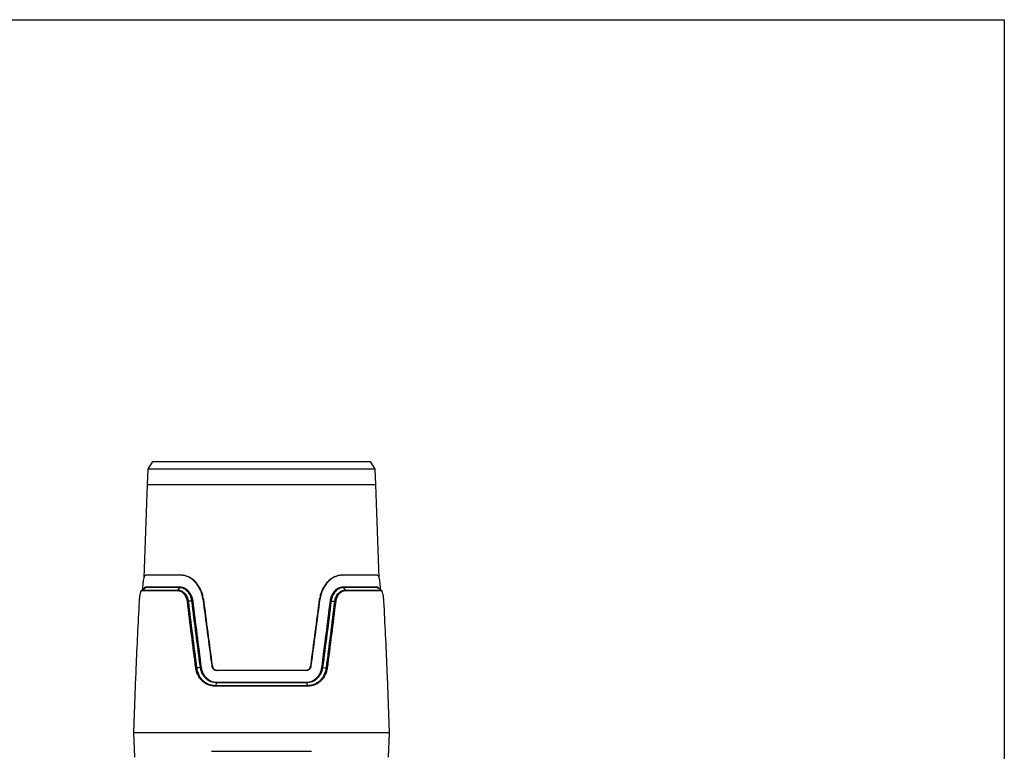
# Model space of a CAD drawing. Header units: millimetres. Extents: x 10 to 272, y 6 to 208.
# Tile 23 of 23: x 141 to 270, y 112 to 208. Entities that reach past the tile are written whole.
import ezdxf

# ---------------------------------------------------------------- set-up
doc = ezdxf.new("R2010")
doc.units = ezdxf.units.MM

msp = doc.modelspace()

# ---------------------------------------------------------------- linework, layer by layer
at = {"color": 7, "linetype": 'Continuous', "lineweight": 25}
for p, q in [((10.088, 207.692), (270.088, 207.692)), ((270.088, 207.692), (270.088, 7.692)), ((157.764, 148.714), (157.677, 146.713)), ((158.4, 149.713), (157.764, 148.714)), ((187.595, 148.714), (157.764, 148.714)), ((158.4, 149.713), (186.959, 149.713)), ((187.595, 148.714), (186.959, 149.713)), ((187.682, 146.713), (187.595, 148.714)), ((157.677, 146.713), (157.248, 134.454)), ((188.11, 134.462), (187.682, 146.713)), ((162.051, 134.813), (157.541, 134.813)), ((162.116, 134.813), (162.051, 134.813)), ((183.243, 134.813), (183.308, 134.813)), ((187.818, 134.813), (183.308, 134.813)), ((157.034, 132.849), (157.445, 133.179)), ((161.969, 133.179), (157.445, 133.179)), ((157.491, 133.273), (162.002, 133.273)), ((161.969, 133.179), (161.681, 132.849)), ((183.357, 133.273), (187.868, 133.273)), ((183.389, 133.179), (183.678, 132.849)), ((187.914, 133.179), (183.389, 133.179)), ((187.914, 133.179), (188.325, 132.849)), ((156.97, 132.822), (156.933, 132.793)), ((161.648, 132.755), (156.988, 132.755)), ((157.034, 132.849), (161.681, 132.849)), ((183.678, 132.849), (188.325, 132.849)), ((188.371, 132.755), (183.711, 132.755)), ((163.545, 131.412), (163.065, 131.375)), ((165.06, 131.682), (164.997, 131.682)), ((180.299, 131.682), (180.362, 131.682)), ((166.216, 122.939), (166.152, 122.939)), ((179.143, 122.939), (179.207, 122.939)), ((180.69, 122.673), (181.185, 122.632)), ((156.171, 121.544), (155.912, 114.138)), ((156.214, 122.618), (156.214, 122.618)), ((178.53, 122.313), (166.828, 122.313)), ((189.145, 122.619), (189.145, 122.619)), ((189.447, 114.138), (189.187, 121.593)), ((178.73, 120.255), (166.629, 120.255)), ((166.801, 120.679), (166.647, 120.349)), ((166.647, 120.349), (178.712, 120.349)), ((178.558, 120.679), (166.801, 120.679)), ((166.819, 120.773), (178.539, 120.773)), ((178.558, 120.679), (178.712, 120.349)), ((155.912, 114.138), (156.023, 110.945)), ((168.908, 114.138), (155.912, 114.138)), ((189.447, 114.138), (155.912, 114.138)), ((189.447, 114.138), (168.908, 114.138)), ((189.334, 110.911), (189.447, 114.138)), ((166.113, 111.696), (179.246, 111.696))]:
    msp.add_line(p, q, dxfattribs=at)
at = {"color": 8, "linetype": 'Continuous', "lineweight": 25}
msp.add_line((157.677, 146.713), (187.682, 146.713), dxfattribs=at)
at = {"color": 7, "linetype": 'Continuous', "lineweight": 25, "flags": 128}
for points in [[(188.02, 133.076), (187.945, 133.17), (187.914, 133.179), (187.914, 133.179), (187.914, 133.179)], [(156.847, 132.614), (156.858, 132.653), (156.977, 132.832), (157.034, 132.849), (157.034, 132.849), (157.034, 132.849)], [(181.813, 131.412), (182.055, 131.393), (182.294, 131.375)], [(164.669, 122.673), (164.42, 122.652), (164.173, 122.632)]]:
    msp.add_lwpolyline(points, dxfattribs=at)
at = {"color": 7, "linetype": 'Continuous', "lineweight": 25}
for centre, major_axis, start_param, end_param in [((175.631, 112.311), (-14.236, 97.585), 1.3592904, 1.4499856), ((175.607, 112.476), (-14.12, 96.792), 1.3593757, 1.4508083), ((169.752, 112.476), (14.12, 96.792), 4.832377, 4.9238096), ((169.728, 112.311), (14.236, 97.585), 4.8331997, 4.9238949)]:
    msp.add_ellipse(centre, major_axis=major_axis, ratio=0.0801351, start_param=start_param, end_param=end_param, dxfattribs=at)
for points, knots in [([(157.541, 134.813), (157.486, 134.799), (157.387, 134.774), (157.277, 134.581), (157.197, 134.307), (157.14, 133.934), (157.098, 133.491), (157.082, 133.101), (157.074, 132.902)], [0, 0, 0, 0, 0.1900558, 0.3499499, 0.5146879, 0.6711702, 0.832217, 1, 1, 1, 1]), ([(164.997, 131.682), (164.968, 131.902), (164.924, 132.115), (164.803, 132.529), (164.727, 132.731), (164.544, 133.117), (164.44, 133.297), (164.266, 133.55), (164.205, 133.631), (164.077, 133.788), (164.01, 133.863), (163.803, 134.077), (163.657, 134.202), (163.429, 134.366), (163.352, 134.417), (163.193, 134.509), (163.112, 134.552), (162.869, 134.664), (162.706, 134.719), (162.379, 134.794), (162.213, 134.813), (162.051, 134.813)], [0, 0, 0, 0, 0.125, 0.125, 0.25, 0.25, 0.375, 0.375, 0.4375, 0.4375, 0.5, 0.5, 0.625, 0.625, 0.6875, 0.6875, 0.75, 0.75, 0.875, 0.875, 1, 1, 1, 1]), ([(165.06, 131.682), (165.032, 131.902), (164.987, 132.115), (164.866, 132.529), (164.79, 132.731), (164.608, 133.117), (164.504, 133.297), (164.33, 133.55), (164.269, 133.632), (164.141, 133.788), (164.074, 133.864), (163.866, 134.077), (163.721, 134.203), (163.493, 134.366), (163.415, 134.417), (163.257, 134.51), (163.176, 134.552), (162.933, 134.664), (162.77, 134.719), (162.443, 134.794), (162.278, 134.813), (162.116, 134.813)], [0, 0, 0, 0, 0.125, 0.125, 0.25, 0.25, 0.375, 0.375, 0.4375, 0.4375, 0.5, 0.5, 0.625, 0.625, 0.6875, 0.6875, 0.75, 0.75, 0.875, 0.875, 1, 1, 1, 1]), ([(183.243, 134.813), (183.082, 134.813), (182.916, 134.794), (182.589, 134.719), (182.426, 134.664), (182.104, 134.516), (181.943, 134.422), (181.638, 134.203), (181.493, 134.078), (181.218, 133.795), (181.088, 133.636), (180.856, 133.298), (180.752, 133.118), (180.616, 132.83), (180.573, 132.731), (180.497, 132.529), (180.463, 132.427), (180.372, 132.115), (180.327, 131.902), (180.299, 131.682)], [0, 0, 0, 0, 0.125, 0.125, 0.25, 0.25, 0.375, 0.375, 0.5, 0.5, 0.625, 0.625, 0.75, 0.75, 0.8125, 0.8125, 0.875, 0.875, 1, 1, 1, 1]), ([(183.308, 134.813), (183.147, 134.813), (182.984, 134.795), (182.738, 134.739), (182.655, 134.715), (182.49, 134.659), (182.409, 134.626), (182.168, 134.515), (182.01, 134.424), (181.781, 134.26), (181.705, 134.2), (181.559, 134.073), (181.488, 134.007), (181.282, 133.795), (181.155, 133.64), (180.979, 133.385), (180.923, 133.296), (180.818, 133.115), (180.77, 133.022), (180.634, 132.736), (180.558, 132.536), (180.436, 132.117), (180.391, 131.902), (180.362, 131.682)], [0, 0, 0, 0, 0.125, 0.125, 0.1875, 0.1875, 0.25, 0.25, 0.375, 0.375, 0.4375, 0.4375, 0.5, 0.5, 0.625, 0.625, 0.6875, 0.6875, 0.75, 0.75, 0.875, 0.875, 1, 1, 1, 1]), ([(188.291, 132.871), (188.278, 133.168), (188.263, 133.437), (188.231, 133.798), (188.219, 133.912), (188.191, 134.119), (188.175, 134.212), (188.121, 134.465), (188.075, 134.597), (187.99, 134.726), (187.96, 134.758), (187.893, 134.802), (187.857, 134.813), (187.818, 134.813)], [0, 0, 0, 0, 0.25, 0.25, 0.375, 0.375, 0.5, 0.5, 0.75, 0.75, 0.875, 0.875, 1, 1, 1, 1]), ([(157.356, 133.123), (157.286, 133.067), (157.162, 132.971), (157.039, 132.876), (156.987, 132.835)], [0, 0, 0, 0, 0.57314648, 1, 1, 1, 1]), ([(157.445, 133.179), (157.445, 133.179), (157.408, 133.179), (157.373, 133.128), (157.338, 133.076)], [0, 0, 0, 0, 0.0000587, 1, 1, 1, 1]), ([(157.491, 133.273), (157.491, 133.266), (157.49, 133.251), (157.482, 133.227), (157.468, 133.201), (157.453, 133.187), (157.445, 133.179)], [0, 0, 0, 0, 0.18901707, 0.41873859, 0.6890942, 1, 1, 1, 1]), ([(162.002, 133.273), (162.002, 133.265), (162.001, 133.249), (161.995, 133.224), (161.985, 133.199), (161.975, 133.186), (161.969, 133.179)], [0, 0, 0, 0, 0.216743, 0.4556667, 0.7167575, 1, 1, 1, 1]), ([(163.545, 131.412), (163.538, 131.473), (163.529, 131.534), (163.506, 131.653), (163.492, 131.712), (163.445, 131.885), (163.404, 131.998), (163.308, 132.212), (163.253, 132.312), (163.13, 132.5), (163.062, 132.587), (162.915, 132.746), (162.838, 132.816), (162.676, 132.939), (162.591, 132.992), (162.417, 133.079), (162.329, 133.112), (162.195, 133.148), (162.15, 133.158), (162.06, 133.172), (162.014, 133.177), (161.969, 133.179)], [0, 0, 0, 0, 0.0625, 0.0625, 0.125, 0.125, 0.25, 0.25, 0.375, 0.375, 0.5, 0.5, 0.625, 0.625, 0.75, 0.75, 0.875, 0.875, 0.9375, 0.9375, 1, 1, 1, 1]), ([(162.002, 133.273), (162.192, 133.265), (162.379, 133.216), (162.653, 133.08), (162.743, 133.024), (162.913, 132.895), (162.994, 132.822), (163.147, 132.656), (163.218, 132.564), (163.347, 132.368), (163.404, 132.263), (163.505, 132.039), (163.547, 131.922), (163.613, 131.68), (163.637, 131.556), (163.652, 131.428)], [0, 0, 0, 0, 0.25, 0.25, 0.375, 0.375, 0.5, 0.5, 0.625, 0.625, 0.75, 0.75, 0.875, 0.875, 1, 1, 1, 1]), ([(181.707, 131.428), (181.722, 131.556), (181.746, 131.681), (181.812, 131.922), (181.855, 132.04), (181.955, 132.264), (182.013, 132.369), (182.141, 132.565), (182.213, 132.657), (182.366, 132.823), (182.447, 132.896), (182.616, 133.025), (182.705, 133.08), (182.98, 133.216), (183.167, 133.265), (183.357, 133.273)], [0, 0, 0, 0, 0.125, 0.125, 0.25, 0.25, 0.375, 0.375, 0.5, 0.5, 0.625, 0.625, 0.75, 0.75, 1, 1, 1, 1]), ([(183.389, 133.179), (183.345, 133.177), (183.299, 133.172), (183.209, 133.158), (183.165, 133.148), (183.031, 133.113), (182.943, 133.079), (182.768, 132.992), (182.683, 132.939), (182.522, 132.816), (182.444, 132.746), (182.298, 132.588), (182.229, 132.5), (182.106, 132.313), (182.051, 132.213), (181.955, 131.999), (181.915, 131.886), (181.867, 131.712), (181.853, 131.653), (181.83, 131.534), (181.821, 131.473), (181.813, 131.412)], [0, 0, 0, 0, 0.0625, 0.0625, 0.125, 0.125, 0.25, 0.25, 0.375, 0.375, 0.5, 0.5, 0.625, 0.625, 0.75, 0.75, 0.875, 0.875, 0.9375, 0.9375, 1, 1, 1, 1]), ([(188.426, 132.793), (188.356, 132.847), (188.215, 132.957), (188.073, 133.067), (188.003, 133.123)], [0, 0, 0, 0, 0.5002492, 1, 1, 1, 1]), ([(156.988, 132.755), (156.941, 132.754), (156.898, 132.721), (156.839, 132.624), (156.821, 132.584), (156.786, 132.488), (156.77, 132.434), (156.741, 132.31), (156.727, 132.24), (156.702, 132.09), (156.691, 132.009), (156.67, 131.837), (156.661, 131.745), (156.646, 131.557), (156.639, 131.459), (156.633, 131.359)], [0, 0, 0, 0, 0.25, 0.25, 0.375, 0.375, 0.5, 0.5, 0.625, 0.625, 0.75, 0.75, 0.875, 0.875, 1, 1, 1, 1]), ([(161.681, 132.849), (161.677, 132.844), (161.668, 132.833), (161.658, 132.812), (161.65, 132.785), (161.648, 132.765), (161.648, 132.755)], [0, 0, 0, 0, 0.2100698, 0.4467809, 0.7101025, 1, 1, 1, 1]), ([(162.955, 131.359), (162.942, 131.46), (162.923, 131.557), (162.869, 131.745), (162.835, 131.837), (162.754, 132.01), (162.708, 132.091), (162.606, 132.24), (162.549, 132.31), (162.367, 132.497), (162.232, 132.592), (161.943, 132.722), (161.797, 132.754), (161.648, 132.755)], [0, 0, 0, 0, 0.125, 0.125, 0.25, 0.25, 0.375, 0.375, 0.5, 0.5, 0.75, 0.75, 1, 1, 1, 1]), ([(161.681, 132.849), (161.719, 132.849), (161.759, 132.847), (161.838, 132.838), (161.877, 132.832), (161.993, 132.806), (162.07, 132.781), (162.3, 132.678), (162.443, 132.578), (162.636, 132.379), (162.696, 132.306), (162.804, 132.147), (162.853, 132.062), (162.938, 131.879), (162.974, 131.782), (163.016, 131.633), (163.029, 131.583), (163.05, 131.48), (163.058, 131.427), (163.065, 131.375)], [0, 0, 0, 0, 0.0625, 0.0625, 0.125, 0.125, 0.25, 0.25, 0.5, 0.5, 0.625, 0.625, 0.75, 0.75, 0.875, 0.875, 0.9375, 0.9375, 1, 1, 1, 1]), ([(182.294, 131.375), (182.301, 131.427), (182.309, 131.48), (182.33, 131.583), (182.342, 131.633), (182.385, 131.783), (182.421, 131.88), (182.506, 132.061), (182.554, 132.147), (182.663, 132.306), (182.723, 132.379), (182.851, 132.51), (182.919, 132.569), (183.061, 132.67), (183.136, 132.712), (183.287, 132.78), (183.364, 132.806), (183.52, 132.84), (183.6, 132.849), (183.678, 132.849)], [0, 0, 0, 0, 0.0625, 0.0625, 0.125, 0.125, 0.25, 0.25, 0.375, 0.375, 0.5, 0.5, 0.625, 0.625, 0.75, 0.75, 0.875, 0.875, 1, 1, 1, 1]), ([(183.711, 132.755), (183.563, 132.754), (183.413, 132.721), (183.2, 132.624), (183.129, 132.584), (182.995, 132.488), (182.931, 132.434), (182.81, 132.31), (182.753, 132.24), (182.65, 132.09), (182.604, 132.009), (182.524, 131.837), (182.49, 131.745), (182.436, 131.557), (182.417, 131.459), (182.404, 131.359)], [0, 0, 0, 0, 0.25, 0.25, 0.375, 0.375, 0.5, 0.5, 0.625, 0.625, 0.75, 0.75, 0.875, 0.875, 1, 1, 1, 1]), ([(188.325, 132.849), (188.33, 132.844), (188.342, 132.833), (188.357, 132.812), (188.368, 132.785), (188.37, 132.765), (188.371, 132.755)], [0, 0, 0, 0, 0.2100698, 0.4467809, 0.7101025, 1, 1, 1, 1]), ([(188.325, 132.849), (188.325, 132.849), (188.379, 132.849), (188.435, 132.831), (188.479, 132.689), (188.487, 132.662)], [0, 0, 0, 0, 0.0000367, 0.8102498, 1, 1, 1, 1]), ([(188.726, 131.359), (188.72, 131.46), (188.713, 131.557), (188.698, 131.745), (188.689, 131.837), (188.668, 132.01), (188.657, 132.091), (188.632, 132.24), (188.618, 132.31), (188.574, 132.497), (188.539, 132.592), (188.461, 132.722), (188.418, 132.754), (188.371, 132.755)], [0, 0, 0, 0, 0.125, 0.125, 0.25, 0.25, 0.375, 0.375, 0.5, 0.5, 0.75, 0.75, 1, 1, 1, 1]), ([(181.707, 131.428), (181.713, 131.426), (181.727, 131.423), (181.752, 131.419), (181.782, 131.415), (181.803, 131.413), (181.813, 131.412)], [0, 0, 0, 0, 0.2037125, 0.4383148, 0.7037612, 1, 1, 1, 1]), ([(166.801, 120.679), (166.669, 120.682), (166.538, 120.696), (166.284, 120.747), (166.161, 120.784), (165.92, 120.88), (165.804, 120.94), (165.586, 121.078), (165.483, 121.158), (165.291, 121.337), (165.202, 121.436), (165.043, 121.649), (164.973, 121.763), (164.85, 122.006), (164.799, 122.134), (164.718, 122.397), (164.688, 122.533), (164.669, 122.673)], [0, 0, 0, 0, 0.125, 0.125, 0.25, 0.25, 0.375, 0.375, 0.5, 0.5, 0.625, 0.625, 0.75, 0.75, 0.875, 0.875, 1, 1, 1, 1]), ([(164.772, 122.688), (164.791, 122.553), (164.819, 122.423), (164.897, 122.171), (164.946, 122.048), (165.064, 121.814), (165.131, 121.704), (165.283, 121.5), (165.369, 121.404), (165.553, 121.232), (165.652, 121.156), (165.861, 121.023), (165.974, 120.966), (166.204, 120.873), (166.323, 120.838), (166.567, 120.789), (166.693, 120.776), (166.819, 120.773)], [0, 0, 0, 0, 0.125, 0.125, 0.25, 0.25, 0.375, 0.375, 0.5, 0.5, 0.625, 0.625, 0.75, 0.75, 0.875, 0.875, 1, 1, 1, 1]), ([(166.152, 122.939), (166.164, 122.851), (166.19, 122.768), (166.268, 122.614), (166.319, 122.546), (166.442, 122.433), (166.512, 122.388), (166.665, 122.328), (166.746, 122.313), (166.828, 122.313)], [0, 0, 0, 0, 0.25, 0.25, 0.5, 0.5, 0.75, 0.75, 1, 1, 1, 1]), ([(166.216, 122.939), (166.228, 122.851), (166.254, 122.768), (166.332, 122.614), (166.383, 122.546), (166.506, 122.432), (166.576, 122.388), (166.729, 122.328), (166.811, 122.313), (166.893, 122.313)], [0, 0, 0, 0, 0.25, 0.25, 0.5, 0.5, 0.75, 0.75, 1, 1, 1, 1]), ([(178.466, 122.313), (178.548, 122.313), (178.63, 122.328), (178.782, 122.388), (178.853, 122.433), (179.037, 122.602), (179.119, 122.764), (179.143, 122.939)], [0, 0, 0, 0, 0.25, 0.25, 0.5, 0.5, 1, 1, 1, 1]), ([(178.53, 122.313), (178.612, 122.313), (178.694, 122.328), (178.846, 122.388), (178.917, 122.433), (179.039, 122.545), (179.091, 122.614), (179.168, 122.767), (179.195, 122.851), (179.207, 122.939)], [0, 0, 0, 0, 0.25, 0.25, 0.5, 0.5, 0.75, 0.75, 1, 1, 1, 1]), ([(178.539, 120.773), (178.665, 120.776), (178.791, 120.789), (179.035, 120.838), (179.154, 120.873), (179.385, 120.965), (179.497, 121.023), (179.707, 121.156), (179.805, 121.232), (179.99, 121.404), (180.075, 121.5), (180.227, 121.704), (180.295, 121.813), (180.413, 122.047), (180.462, 122.17), (180.539, 122.423), (180.568, 122.553), (180.587, 122.688)], [0, 0, 0, 0, 0.125, 0.125, 0.25, 0.25, 0.375, 0.375, 0.5, 0.5, 0.625, 0.625, 0.75, 0.75, 0.875, 0.875, 1, 1, 1, 1]), ([(180.69, 122.673), (180.681, 122.604), (180.668, 122.534), (180.638, 122.398), (180.621, 122.332), (180.56, 122.134), (180.509, 122.006), (180.386, 121.763), (180.316, 121.649), (180.157, 121.436), (180.068, 121.337), (179.876, 121.158), (179.773, 121.078), (179.555, 120.94), (179.438, 120.88), (179.198, 120.784), (179.075, 120.747), (178.885, 120.709), (178.82, 120.699), (178.69, 120.685), (178.623, 120.68), (178.558, 120.679)], [0, 0, 0, 0, 0.0625, 0.0625, 0.125, 0.125, 0.25, 0.25, 0.375, 0.375, 0.5, 0.5, 0.625, 0.625, 0.75, 0.75, 0.875, 0.875, 0.9375, 0.9375, 1, 1, 1, 1]), ([(156.214, 122.617), (156.211, 122.544), (156.196, 122.162), (156.182, 121.82), (156.171, 121.544)], [0, 0, 0, 0, 0.19232271, 1, 1, 1, 1]), ([(166.629, 120.255), (166.47, 120.255), (166.312, 120.27), (166.005, 120.326), (165.856, 120.367), (165.568, 120.477), (165.427, 120.547), (165.164, 120.71), (165.04, 120.803), (164.81, 121.015), (164.703, 121.133), (164.512, 121.387), (164.428, 121.524), (164.282, 121.815), (164.22, 121.969), (164.124, 122.285), (164.089, 122.449), (164.067, 122.617)], [0, 0, 0, 0, 0.125, 0.125, 0.25, 0.25, 0.375, 0.375, 0.5, 0.5, 0.625, 0.625, 0.75, 0.75, 0.875, 0.875, 1, 1, 1, 1]), ([(164.173, 122.632), (164.184, 122.552), (164.198, 122.471), (164.232, 122.313), (164.252, 122.235), (164.321, 122.006), (164.38, 121.857), (164.521, 121.576), (164.602, 121.444), (164.786, 121.198), (164.889, 121.083), (165.112, 120.879), (165.231, 120.788), (165.485, 120.631), (165.621, 120.563), (165.9, 120.457), (166.044, 120.417), (166.266, 120.376), (166.341, 120.366), (166.493, 120.352), (166.571, 120.349), (166.647, 120.349)], [0, 0, 0, 0, 0.0625, 0.0625, 0.125, 0.125, 0.25, 0.25, 0.375, 0.375, 0.5, 0.5, 0.625, 0.625, 0.75, 0.75, 0.875, 0.875, 0.9375, 0.9375, 1, 1, 1, 1]), ([(178.712, 120.349), (178.788, 120.349), (178.865, 120.352), (179.016, 120.366), (179.091, 120.376), (179.313, 120.416), (179.459, 120.457), (179.739, 120.564), (179.873, 120.63), (180.126, 120.787), (180.247, 120.879), (180.47, 121.084), (180.572, 121.197), (180.755, 121.442), (180.838, 121.576), (180.979, 121.857), (181.037, 122.004), (181.106, 122.233), (181.127, 122.311), (181.161, 122.47), (181.175, 122.552), (181.185, 122.632)], [0, 0, 0, 0, 0.0625, 0.0625, 0.125, 0.125, 0.25, 0.25, 0.375, 0.375, 0.5, 0.5, 0.625, 0.625, 0.75, 0.75, 0.875, 0.875, 0.9375, 0.9375, 1, 1, 1, 1]), ([(181.292, 122.617), (181.27, 122.449), (181.234, 122.283), (181.138, 121.967), (181.077, 121.815), (180.931, 121.524), (180.845, 121.385), (180.655, 121.132), (180.55, 121.015), (180.319, 120.803), (180.193, 120.708), (179.931, 120.546), (179.793, 120.478), (179.503, 120.367), (179.351, 120.325), (179.045, 120.269), (178.889, 120.255), (178.73, 120.255)], [0, 0, 0, 0, 0.125, 0.125, 0.25, 0.25, 0.375, 0.375, 0.5, 0.5, 0.625, 0.625, 0.75, 0.75, 0.875, 0.875, 1, 1, 1, 1]), ([(189.185, 121.593), (189.183, 121.656), (189.175, 121.947), (189.158, 122.323), (189.145, 122.617)], [0, 0, 0, 0, 0.21968093, 1, 1, 1, 1]), ([(166.819, 120.773), (166.819, 120.766), (166.819, 120.751), (166.816, 120.727), (166.81, 120.701), (166.804, 120.687), (166.801, 120.679)], [0, 0, 0, 0, 0.1889669, 0.4186732, 0.6890461, 1, 1, 1, 1])]:
    msp.add_open_spline(points, degree=3, knots=knots, dxfattribs=at)
at = {"color": 8, "linetype": 'Continuous', "lineweight": 25}
for points, knots in [([(157.315, 133.074), (157.318, 133.087), (157.362, 133.243), (157.43, 133.259), (157.491, 133.273)], [0, 0, 0, 0, 0.0842668, 1, 1, 1, 1]), ([(187.868, 133.273), (187.878, 133.271), (187.938, 133.259), (187.986, 133.174), (188.026, 133.104)], [0, 0, 0, 0, 0.182296, 1, 1, 1, 1])]:
    msp.add_open_spline(points, degree=3, knots=knots, dxfattribs=at)
at = {"color": 7, "linetype": 'Continuous', "lineweight": 25}
for points in [[(183.357, 133.273), (183.357, 133.237), (183.37, 133.201), (183.389, 133.179)], [(187.868, 133.273), (187.869, 133.237), (187.886, 133.201), (187.914, 133.179)], [(157.034, 132.849), (157.006, 132.827), (156.989, 132.791), (156.988, 132.755)], [(183.678, 132.849), (183.698, 132.827), (183.71, 132.791), (183.711, 132.755)], [(156.633, 131.359), (156.468, 128.446), (156.329, 125.532), (156.214, 122.617)], [(156.672, 131.375), (156.644, 131.372), (156.629, 131.366), (156.633, 131.359)], [(163.065, 131.375), (163.027, 131.372), (162.985, 131.366), (162.955, 131.359)], [(164.067, 122.617), (163.684, 125.532), (163.313, 128.446), (162.955, 131.359)], [(163.065, 131.375), (163.422, 128.462), (163.792, 125.548), (164.173, 122.632)], [(163.652, 131.428), (163.622, 131.421), (163.581, 131.415), (163.545, 131.412)], [(164.669, 122.673), (164.283, 125.587), (163.908, 128.5), (163.545, 131.412)], [(163.652, 131.428), (164.014, 128.515), (164.387, 125.602), (164.772, 122.688)], [(180.587, 122.688), (180.972, 125.602), (181.345, 128.515), (181.707, 131.428)], [(181.813, 131.412), (181.451, 128.5), (181.076, 125.587), (180.69, 122.673)], [(181.185, 122.632), (181.567, 125.548), (181.937, 128.462), (182.294, 131.375)], [(182.404, 131.359), (182.046, 128.446), (181.675, 125.532), (181.292, 122.617)], [(182.294, 131.375), (182.331, 131.372), (182.373, 131.366), (182.404, 131.359)], [(188.687, 131.375), (188.715, 131.372), (188.73, 131.366), (188.726, 131.359)], [(189.145, 122.617), (189.03, 125.532), (188.89, 128.446), (188.726, 131.359)], [(164.772, 122.688), (164.741, 122.681), (164.702, 122.676), (164.669, 122.673)], [(180.587, 122.688), (180.618, 122.681), (180.656, 122.676), (180.69, 122.673)], [(164.173, 122.632), (164.139, 122.629), (164.098, 122.624), (164.067, 122.617)], [(181.185, 122.632), (181.22, 122.629), (181.261, 122.624), (181.292, 122.617)], [(166.647, 120.349), (166.636, 120.327), (166.63, 120.291), (166.629, 120.255)], [(178.539, 120.773), (178.54, 120.737), (178.547, 120.701), (178.558, 120.679)], [(178.712, 120.349), (178.723, 120.327), (178.729, 120.291), (178.73, 120.255)]]:
    msp.add_open_spline(points, degree=3, dxfattribs=at)

doc.saveas('drawing.dxf')
